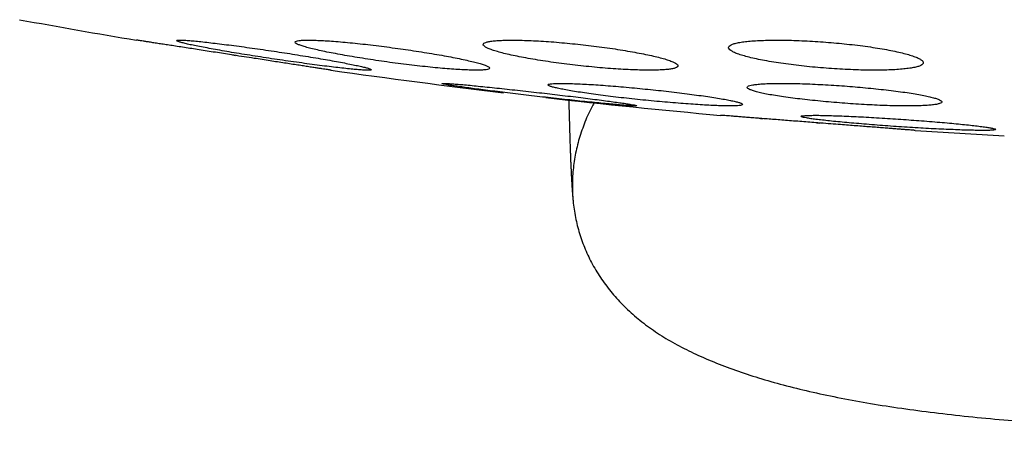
# Model space of a CAD drawing. Header units: millimetres. Extents: x 8 to 1012, y 12 to 1096.
# Tile 5 of 44: x 604 to 614, y 533 to 537. Entities that reach past the tile are written whole.
import ezdxf

# ---------------------------------------------------------------- set-up
doc = ezdxf.new("R2010")
doc.units = ezdxf.units.MM

msp = doc.modelspace()

# ---------------------------------------------------------------- linework, layer by layer
at = {"color": 7, "linetype": 'Continuous', "lineweight": 30}
for p, q in [((605.934, 536.722), (605.966, 536.717)), ((611.22, 536.389), (611.219, 536.389)), ((611.934, 536.025), (611.966, 536.022))]:
    msp.add_line(p, q, dxfattribs=at)
for start, end in [(259.60133, 260.47734), (261.9336, 263.22037), (263.5361, 264.83484), (266.27849, 266.93802)]:
    msp.add_arc((618.109, 615.342), 79.564, start, end, dxfattribs=at)
for points, knots in [([(605.946, 536.72), (605.918, 536.724), (605.862, 536.733), (605.778, 536.746), (605.694, 536.759), (605.612, 536.772), (605.533, 536.784), (605.457, 536.796), (605.384, 536.807), (605.315, 536.818), (605.252, 536.827), (605.193, 536.836), (605.139, 536.845), (605.092, 536.852), (605.051, 536.859), (605.016, 536.864), (604.988, 536.868), (604.967, 536.872), (604.953, 536.874), (604.946, 536.875), (604.946, 536.875), (604.947, 536.875)], [0, 0, 0, 0, 0.053717, 0.107434, 0.162706, 0.217977, 0.271697, 0.325416, 0.380713, 0.436009, 0.489427, 0.542845, 0.597851, 0.652856, 0.70567, 0.758483, 0.812864, 0.867245, 0.919509, 0.971773, 1, 1, 1, 1]), ([(606.36, 536.76), (606.322, 536.766), (606.247, 536.777), (606.136, 536.793), (606.027, 536.808), (605.922, 536.822), (605.823, 536.834), (605.731, 536.845), (605.647, 536.855), (605.572, 536.863), (605.507, 536.869), (605.454, 536.873), (605.412, 536.875), (605.381, 536.875), (605.364, 536.873), (605.358, 536.87), (605.365, 536.864), (605.384, 536.857), (605.415, 536.848), (605.458, 536.837), (605.512, 536.825), (605.576, 536.812), (605.651, 536.798), (605.734, 536.782), (605.826, 536.766), (605.924, 536.749), (606.029, 536.732), (606.138, 536.714), (606.25, 536.697), (606.364, 536.679), (606.477, 536.663), (606.59, 536.647), (606.699, 536.632), (606.804, 536.618), (606.903, 536.605), (606.995, 536.594), (607.079, 536.585), (607.153, 536.577), (607.217, 536.571), (607.269, 536.567), (607.311, 536.565), (607.34, 536.565), (607.357, 536.567), (607.362, 536.571), (607.354, 536.576), (607.334, 536.584), (607.303, 536.593), (607.259, 536.603), (607.204, 536.615), (607.139, 536.629), (607.064, 536.643), (606.98, 536.659), (606.888, 536.675), (606.789, 536.692), (606.684, 536.709), (606.577, 536.727), (606.468, 536.744), (606.396, 536.755), (606.36, 536.76)], [0, 0, 0, 0, 0.0180353, 0.0361273, 0.0541618, 0.072204, 0.0903042, 0.1083453, 0.126243, 0.1441987, 0.1620955, 0.1797924, 0.1975463, 0.2152429, 0.2328213, 0.2504557, 0.2680344, 0.2856261, 0.3032733, 0.3208659, 0.3385948, 0.3563794, 0.3741093, 0.3920409, 0.4100288, 0.4279611, 0.4460745, 0.4642452, 0.4823587, 0.5005529, 0.5188051, 0.5369986, 0.5551339, 0.5733278, 0.5914621, 0.6094245, 0.6274451, 0.6454065, 0.6631606, 0.6809721, 0.6987258, 0.7163293, 0.7339893, 0.751593, 0.7691672, 0.7867971, 0.8043721, 0.822048, 0.8397796, 0.8574566, 0.875322, 0.8932434, 0.9111095, 0.9291723, 0.9472921, 0.9653551, 0.9826776, 1, 1, 1, 1]), ([(607.575, 536.797), (607.538, 536.802), (607.463, 536.812), (607.352, 536.825), (607.244, 536.838), (607.14, 536.848), (607.041, 536.857), (606.949, 536.865), (606.865, 536.87), (606.79, 536.873), (606.726, 536.875), (606.672, 536.875), (606.629, 536.872), (606.598, 536.868), (606.58, 536.862), (606.573, 536.855), (606.579, 536.845), (606.597, 536.834), (606.628, 536.822), (606.669, 536.808), (606.723, 536.793), (606.787, 536.778), (606.862, 536.761), (606.945, 536.744), (607.037, 536.727), (607.136, 536.709), (607.241, 536.692), (607.35, 536.675), (607.463, 536.658), (607.577, 536.642), (607.691, 536.628), (607.803, 536.614), (607.912, 536.602), (608.017, 536.591), (608.116, 536.582), (608.207, 536.575), (608.29, 536.57), (608.365, 536.567), (608.429, 536.565), (608.482, 536.566), (608.524, 536.568), (608.554, 536.572), (608.572, 536.578), (608.577, 536.586), (608.571, 536.596), (608.552, 536.607), (608.521, 536.619), (608.478, 536.633), (608.424, 536.648), (608.359, 536.663), (608.284, 536.68), (608.199, 536.697), (608.107, 536.714), (608.008, 536.732), (607.902, 536.749), (607.794, 536.766), (607.685, 536.782), (607.612, 536.792), (607.575, 536.797)], [0, 0, 0, 0, 0.017883, 0.0358221, 0.0537041, 0.0715946, 0.0895426, 0.1074322, 0.1251723, 0.1429698, 0.1607095, 0.1783052, 0.1959572, 0.2135531, 0.231129, 0.2487606, 0.2663373, 0.2840244, 0.3017672, 0.3194554, 0.3373369, 0.3552745, 0.3731567, 0.3912332, 0.4093668, 0.4274435, 0.4456305, 0.4638755, 0.482062, 0.5002239, 0.5184442, 0.5366051, 0.5546157, 0.5726847, 0.5906943, 0.6084964, 0.6263561, 0.6441576, 0.6617878, 0.6794746, 0.6971048, 0.7146735, 0.732298, 0.7498673, 0.7675085, 0.7852053, 0.8028474, 0.8206633, 0.8385351, 0.8563518, 0.8743714, 0.8924476, 0.9104675, 0.9286324, 0.9468548, 0.9650194, 0.9825098, 1, 1, 1, 1]), ([(609.508, 536.829), (609.471, 536.833), (609.397, 536.841), (609.286, 536.851), (609.179, 536.86), (609.075, 536.866), (608.977, 536.871), (608.885, 536.874), (608.801, 536.875), (608.727, 536.874), (608.662, 536.871), (608.608, 536.867), (608.565, 536.86), (608.533, 536.852), (608.514, 536.842), (608.506, 536.831), (608.511, 536.818), (608.529, 536.804), (608.559, 536.789), (608.6, 536.773), (608.654, 536.756), (608.718, 536.739), (608.793, 536.721), (608.877, 536.704), (608.969, 536.687), (609.068, 536.67), (609.174, 536.653), (609.283, 536.638), (609.396, 536.623), (609.509, 536.61), (609.623, 536.599), (609.735, 536.588), (609.843, 536.58), (609.948, 536.573), (610.046, 536.569), (610.137, 536.566), (610.22, 536.565), (610.294, 536.566), (610.358, 536.569), (610.412, 536.574), (610.455, 536.58), (610.485, 536.589), (610.504, 536.599), (610.51, 536.61), (610.504, 536.623), (610.486, 536.637), (610.456, 536.652), (610.413, 536.668), (610.359, 536.685), (610.294, 536.702), (610.219, 536.72), (610.134, 536.737), (610.041, 536.754), (609.942, 536.771), (609.836, 536.788), (609.728, 536.803), (609.618, 536.817), (609.545, 536.825), (609.508, 536.829)], [0, 0, 0, 0, 0.01773, 0.035517, 0.053246, 0.070982, 0.088776, 0.106512, 0.124131, 0.141808, 0.159427, 0.176995, 0.194619, 0.212188, 0.229839, 0.247546, 0.265198, 0.28303, 0.300918, 0.318752, 0.336787, 0.354879, 0.372915, 0.391087, 0.409317, 0.427489, 0.44567, 0.463909, 0.482088, 0.500143, 0.518256, 0.53631, 0.554161, 0.57207, 0.58992, 0.607583, 0.625303, 0.642965, 0.660536, 0.678163, 0.695735, 0.713348, 0.731016, 0.74863, 0.766399, 0.784224, 0.801994, 0.819968, 0.837998, 0.855972, 0.874112, 0.89231, 0.91045, 0.928644, 0.946896, 0.965088, 0.982544, 1, 1, 1, 1]), ([(612.027, 536.854), (611.99, 536.857), (611.916, 536.862), (611.806, 536.868), (611.699, 536.872), (611.596, 536.875), (611.498, 536.875), (611.407, 536.873), (611.323, 536.87), (611.249, 536.865), (611.183, 536.858), (611.129, 536.849), (611.085, 536.839), (611.053, 536.827), (611.033, 536.814), (611.026, 536.799), (611.03, 536.784), (611.048, 536.768), (611.078, 536.751), (611.119, 536.733), (611.173, 536.716), (611.238, 536.698), (611.313, 536.681), (611.397, 536.664), (611.49, 536.648), (611.59, 536.633), (611.695, 536.619), (611.804, 536.606), (611.916, 536.595), (612.03, 536.586), (612.143, 536.578), (612.254, 536.572), (612.362, 536.568), (612.465, 536.565), (612.563, 536.565), (612.654, 536.567), (612.737, 536.57), (612.811, 536.576), (612.875, 536.583), (612.929, 536.592), (612.972, 536.602), (613.003, 536.614), (613.023, 536.627), (613.03, 536.642), (613.024, 536.657), (613.006, 536.673), (612.975, 536.69), (612.932, 536.708), (612.878, 536.725), (612.813, 536.743), (612.737, 536.76), (612.652, 536.777), (612.559, 536.793), (612.459, 536.808), (612.353, 536.822), (612.245, 536.834), (612.136, 536.845), (612.064, 536.851), (612.027, 536.854)], [0, 0, 0, 0, 0.017619, 0.035293, 0.052911, 0.070533, 0.088211, 0.105833, 0.1234, 0.141024, 0.158592, 0.176214, 0.193891, 0.211513, 0.229299, 0.247141, 0.264928, 0.28292, 0.300969, 0.318961, 0.337112, 0.355321, 0.373472, 0.391663, 0.409913, 0.428103, 0.446196, 0.464347, 0.482439, 0.500339, 0.518296, 0.536195, 0.553895, 0.571651, 0.58935, 0.606931, 0.624568, 0.642148, 0.65974, 0.677388, 0.694981, 0.712707, 0.730489, 0.748216, 0.766144, 0.784128, 0.802056, 0.820166, 0.838333, 0.856443, 0.874637, 0.892889, 0.911082, 0.92922, 0.947417, 0.965554, 0.982777, 1, 1, 1, 1]), ([(606.945, 536.565), (606.945, 536.565), (606.946, 536.565), (606.941, 536.566), (606.93, 536.568), (606.91, 536.571), (606.885, 536.575), (606.853, 536.58), (606.815, 536.586), (606.77, 536.592), (606.72, 536.6), (606.664, 536.609), (606.604, 536.618), (606.538, 536.628), (606.469, 536.639), (606.395, 536.65), (606.319, 536.662), (606.239, 536.675), (606.15, 536.688), (606.052, 536.703), (605.981, 536.714), (605.946, 536.72)], [0, 0, 0, 0, 0.013432, 0.065486, 0.11754, 0.171106, 0.224673, 0.276747, 0.328821, 0.382387, 0.435953, 0.488413, 0.540874, 0.594825, 0.648776, 0.701825, 0.754875, 0.809434, 0.863993, 0.931621, 1, 1, 1, 1]), ([(609.085, 536.334), (609.047, 536.338), (608.972, 536.347), (608.861, 536.359), (608.752, 536.371), (608.648, 536.382), (608.549, 536.392), (608.456, 536.402), (608.373, 536.41), (608.298, 536.417), (608.233, 536.422), (608.179, 536.426), (608.137, 536.429), (608.106, 536.43), (608.088, 536.43), (608.083, 536.428), (608.09, 536.425), (608.109, 536.421), (608.141, 536.415), (608.184, 536.408), (608.238, 536.4), (608.304, 536.391), (608.378, 536.38), (608.462, 536.369), (608.554, 536.358), (608.653, 536.345), (608.757, 536.332), (608.866, 536.319), (608.977, 536.306), (609.09, 536.293), (609.204, 536.28), (609.315, 536.268), (609.424, 536.256), (609.528, 536.245), (609.627, 536.235), (609.719, 536.226), (609.802, 536.218), (609.877, 536.211), (609.941, 536.206), (609.994, 536.202), (610.035, 536.199), (610.065, 536.198), (610.082, 536.198), (610.087, 536.2), (610.079, 536.203), (610.059, 536.208), (610.027, 536.213), (609.983, 536.221), (609.927, 536.229), (609.862, 536.238), (609.786, 536.248), (609.702, 536.26), (609.609, 536.271), (609.51, 536.284), (609.406, 536.297), (609.299, 536.309), (609.191, 536.322), (609.12, 536.33), (609.085, 536.334)], [0, 0, 0, 0, 0.0179908, 0.0360386, 0.0540289, 0.0720232, 0.0900751, 0.1080689, 0.1259889, 0.1439665, 0.161886, 0.1796887, 0.1975487, 0.2153512, 0.2330709, 0.2508473, 0.2685671, 0.2862739, 0.304037, 0.3217443, 0.3395131, 0.3573381, 0.3751075, 0.3929862, 0.4109214, 0.4288006, 0.4467899, 0.4648362, 0.4828256, 0.5008777, 0.5189873, 0.5370392, 0.555078, 0.5731746, 0.5912129, 0.6091677, 0.6271803, 0.6451346, 0.6629723, 0.6808673, 0.6987047, 0.7164443, 0.7342407, 0.7519804, 0.7696834, 0.7874427, 0.8051461, 0.822889, 0.840688, 0.8584314, 0.876273, 0.8941711, 0.9120132, 0.9299704, 0.9479844, 0.9659419, 0.9829709, 1, 1, 1, 1]), ([(610.173, 536.372), (610.136, 536.376), (610.061, 536.383), (609.95, 536.393), (609.842, 536.402), (609.738, 536.41), (609.639, 536.417), (609.547, 536.422), (609.463, 536.426), (609.389, 536.429), (609.324, 536.43), (609.27, 536.43), (609.227, 536.428), (609.196, 536.425), (609.178, 536.421), (609.171, 536.415), (609.177, 536.408), (609.196, 536.399), (609.227, 536.39), (609.27, 536.38), (609.324, 536.369), (609.389, 536.357), (609.463, 536.344), (609.548, 536.332), (609.64, 536.319), (609.738, 536.305), (609.843, 536.292), (609.952, 536.28), (610.064, 536.267), (610.177, 536.256), (610.291, 536.245), (610.402, 536.235), (610.511, 536.226), (610.615, 536.218), (610.714, 536.211), (610.805, 536.206), (610.888, 536.202), (610.963, 536.199), (611.027, 536.198), (611.08, 536.198), (611.122, 536.2), (611.152, 536.203), (611.17, 536.208), (611.175, 536.214), (611.168, 536.221), (611.149, 536.229), (611.117, 536.239), (611.074, 536.249), (611.019, 536.26), (610.954, 536.272), (610.878, 536.285), (610.793, 536.297), (610.701, 536.31), (610.602, 536.324), (610.497, 536.337), (610.389, 536.349), (610.281, 536.361), (610.209, 536.368), (610.173, 536.372)], [0, 0, 0, 0, 0.0178806, 0.0358177, 0.0536977, 0.0715825, 0.0895247, 0.1074089, 0.1252091, 0.1430665, 0.1608665, 0.178585, 0.1963602, 0.2140789, 0.2317864, 0.2495501, 0.2672579, 0.2850288, 0.302856, 0.3206275, 0.3385089, 0.3564468, 0.3743287, 0.3923201, 0.4103685, 0.42836, 0.4464127, 0.464523, 0.4825754, 0.500613, 0.5187084, 0.5367455, 0.5546978, 0.5727079, 0.5906597, 0.6084948, 0.6263872, 0.6442219, 0.6619599, 0.6797547, 0.6974927, 0.7151957, 0.7329552, 0.7506586, 0.7684032, 0.7862039, 0.803949, 0.8217933, 0.8396939, 0.8575387, 0.8754983, 0.8935148, 0.9114746, 0.9295153, 0.9476133, 0.9656538, 0.982827, 1, 1, 1, 1]), ([(612.219, 536.403), (612.182, 536.406), (612.107, 536.411), (611.997, 536.417), (611.889, 536.423), (611.785, 536.427), (611.687, 536.429), (611.595, 536.43), (611.511, 536.43), (611.437, 536.428), (611.372, 536.425), (611.317, 536.42), (611.274, 536.414), (611.243, 536.407), (611.224, 536.399), (611.217, 536.389), (611.223, 536.379), (611.241, 536.368), (611.272, 536.356), (611.314, 536.343), (611.368, 536.33), (611.433, 536.317), (611.508, 536.304), (611.592, 536.291), (611.685, 536.279), (611.784, 536.266), (611.889, 536.255), (611.998, 536.244), (612.11, 536.234), (612.223, 536.225), (612.336, 536.217), (612.447, 536.21), (612.555, 536.205), (612.659, 536.201), (612.757, 536.199), (612.848, 536.198), (612.932, 536.198), (613.006, 536.2), (613.07, 536.204), (613.124, 536.208), (613.166, 536.214), (613.197, 536.222), (613.215, 536.23), (613.221, 536.24), (613.214, 536.25), (613.195, 536.261), (613.164, 536.273), (613.121, 536.286), (613.066, 536.299), (613, 536.312), (612.925, 536.325), (612.84, 536.338), (612.747, 536.35), (612.647, 536.363), (612.542, 536.374), (612.435, 536.385), (612.327, 536.395), (612.255, 536.4), (612.219, 536.403)], [0, 0, 0, 0, 0.01777, 0.035596, 0.053366, 0.071139, 0.088969, 0.106741, 0.124459, 0.142232, 0.15995, 0.177658, 0.195422, 0.213131, 0.230905, 0.248734, 0.266508, 0.284393, 0.302334, 0.320219, 0.338213, 0.356264, 0.374258, 0.392312, 0.410423, 0.428476, 0.446512, 0.464606, 0.482641, 0.50059, 0.518598, 0.536546, 0.554378, 0.572267, 0.590099, 0.607835, 0.625628, 0.643364, 0.661067, 0.678827, 0.69653, 0.714277, 0.73208, 0.749827, 0.767675, 0.785578, 0.803426, 0.821389, 0.839408, 0.857371, 0.875413, 0.893512, 0.911554, 0.929604, 0.947712, 0.965762, 0.982881, 1, 1, 1, 1]), ([(609.387, 536.259), (609.387, 536.237), (609.389, 536.182), (609.391, 536.096), (609.394, 536), (609.396, 535.919), (609.398, 535.854), (609.4, 535.804), (609.401, 535.759), (609.403, 535.719), (609.404, 535.684), (609.405, 535.653), (609.406, 535.628), (609.407, 535.606), (609.408, 535.583), (609.409, 535.559), (609.411, 535.533), (609.412, 535.508), (609.413, 535.484), (609.414, 535.465), (609.415, 535.45), (609.415, 535.438), (609.416, 535.426), (609.417, 535.413), (609.418, 535.399), (609.419, 535.382), (609.42, 535.364), (609.421, 535.345), (609.422, 535.325), (609.424, 535.306), (609.425, 535.288), (609.426, 535.271), (609.428, 535.257), (609.429, 535.244), (609.43, 535.234), (609.43, 535.23), (609.43, 535.228)], [0, 0, 0, 0, 0.026558, 0.069489, 0.116008, 0.166182, 0.197482, 0.228862, 0.257596, 0.283543, 0.310751, 0.333917, 0.353006, 0.369336, 0.388049, 0.409658, 0.432992, 0.458284, 0.482651, 0.505764, 0.519646, 0.533028, 0.545934, 0.560673, 0.578751, 0.601554, 0.628062, 0.658228, 0.691983, 0.729233, 0.76985, 0.811078, 0.854966, 0.901283, 0.949745, 1, 1, 1, 1]), ([(609.649, 536.23), (609.642, 536.22), (609.605, 536.157), (609.552, 536.034), (609.492, 535.865), (609.45, 535.693), (609.427, 535.521), (609.421, 535.348), (609.433, 535.178), (609.462, 535.009), (609.508, 534.844), (609.571, 534.683), (609.651, 534.527), (609.748, 534.377), (609.861, 534.235), (609.991, 534.1), (610.137, 533.975), (610.299, 533.859), (610.476, 533.752), (610.67, 533.653), (610.878, 533.562), (611.102, 533.477), (611.34, 533.399), (611.594, 533.326), (611.864, 533.26), (612.15, 533.199), (612.451, 533.143), (612.769, 533.093), (613.102, 533.048), (613.45, 533.008), (613.811, 532.973), (614.186, 532.942), (614.577, 532.915), (614.986, 532.892), (615.415, 532.872), (615.864, 532.856), (616.329, 532.844), (616.742, 532.836), (616.999, 532.832), (617.096, 532.831)], [0, 0, 0, 0, 0.00375, 0.02279, 0.041376, 0.059598, 0.077547, 0.095308, 0.112966, 0.130606, 0.14831, 0.166161, 0.184242, 0.202636, 0.221429, 0.240707, 0.26056, 0.281107, 0.302514, 0.324922, 0.34844, 0.373154, 0.399135, 0.426448, 0.45515, 0.485397, 0.517135, 0.550402, 0.585232, 0.621653, 0.659, 0.697932, 0.73847, 0.780633, 0.82535, 0.871795, 0.919984, 0.969934, 1, 1, 1, 1]), ([(611.946, 536.024), (611.918, 536.026), (611.862, 536.03), (611.779, 536.037), (611.696, 536.043), (611.614, 536.049), (611.536, 536.056), (611.461, 536.061), (611.388, 536.067), (611.319, 536.072), (611.256, 536.077), (611.197, 536.082), (611.144, 536.086), (611.096, 536.09), (611.054, 536.093), (611.019, 536.096), (610.99, 536.098), (610.968, 536.1), (610.954, 536.101), (610.946, 536.101), (610.946, 536.101), (610.946, 536.101)], [0, 0, 0, 0, 0.053125, 0.10625, 0.160917, 0.215583, 0.268709, 0.321834, 0.376507, 0.43118, 0.484232, 0.537283, 0.591884, 0.646485, 0.699384, 0.752283, 0.806728, 0.861172, 0.913931, 0.96669, 1, 1, 1, 1]), ([(612.771, 536.063), (612.734, 536.065), (612.659, 536.07), (612.548, 536.077), (612.44, 536.083), (612.336, 536.088), (612.237, 536.093), (612.145, 536.096), (612.062, 536.099), (611.987, 536.101), (611.922, 536.102), (611.868, 536.101), (611.825, 536.1), (611.794, 536.098), (611.775, 536.095), (611.769, 536.091), (611.776, 536.086), (611.795, 536.081), (611.826, 536.074), (611.869, 536.067), (611.924, 536.06), (611.989, 536.052), (612.064, 536.044), (612.149, 536.035), (612.241, 536.026), (612.34, 536.018), (612.444, 536.009), (612.553, 536), (612.664, 535.992), (612.777, 535.984), (612.89, 535.977), (613.001, 535.97), (613.109, 535.964), (613.213, 535.959), (613.312, 535.955), (613.403, 535.951), (613.486, 535.948), (613.561, 535.947), (613.625, 535.946), (613.678, 535.946), (613.72, 535.947), (613.75, 535.95), (613.768, 535.953), (613.774, 535.957), (613.766, 535.961), (613.746, 535.967), (613.714, 535.973), (613.67, 535.98), (613.615, 535.988), (613.549, 535.996), (613.473, 536.004), (613.389, 536.013), (613.296, 536.022), (613.197, 536.03), (613.092, 536.039), (612.985, 536.047), (612.878, 536.055), (612.807, 536.06), (612.771, 536.063)], [0, 0, 0, 0, 0.017879, 0.035816, 0.053695, 0.071576, 0.089515, 0.107396, 0.125239, 0.14314, 0.160983, 0.178789, 0.196653, 0.214459, 0.232261, 0.250119, 0.267921, 0.285751, 0.303638, 0.321469, 0.339349, 0.357286, 0.375167, 0.393097, 0.411083, 0.429013, 0.446971, 0.464985, 0.482942, 0.500892, 0.5189, 0.53685, 0.554761, 0.57273, 0.590642, 0.608501, 0.626417, 0.644276, 0.662091, 0.679963, 0.697778, 0.715578, 0.733434, 0.751234, 0.769052, 0.786927, 0.804745, 0.822609, 0.840529, 0.858393, 0.876309, 0.894282, 0.912197, 0.930149, 0.948158, 0.96611, 0.983055, 1, 1, 1, 1]), ([(611.342, 536.071), (611.351, 536.07), (611.363, 536.069), (611.376, 536.068), (611.379, 536.068)], [0, 0, 0, 0, 0.756623, 1, 1, 1, 1]), ([(612.945, 535.946), (612.945, 535.946), (612.946, 535.946), (612.942, 535.946), (612.931, 535.947), (612.912, 535.949), (612.886, 535.951), (612.854, 535.953), (612.816, 535.956), (612.771, 535.96), (612.721, 535.963), (612.665, 535.968), (612.604, 535.973), (612.538, 535.978), (612.468, 535.983), (612.395, 535.989), (612.318, 535.995), (612.238, 536.001), (612.149, 536.008), (612.051, 536.015), (611.981, 536.021), (611.946, 536.024)], [0, 0, 0, 0, 0.008527, 0.06123, 0.113934, 0.168169, 0.222404, 0.27511, 0.327817, 0.38205, 0.436282, 0.489087, 0.541892, 0.596223, 0.650554, 0.70351, 0.756467, 0.810954, 0.865441, 0.932347, 1, 1, 1, 1])]:
    msp.add_open_spline(points, degree=3, knots=knots, dxfattribs=at)

doc.saveas('drawing.dxf')
